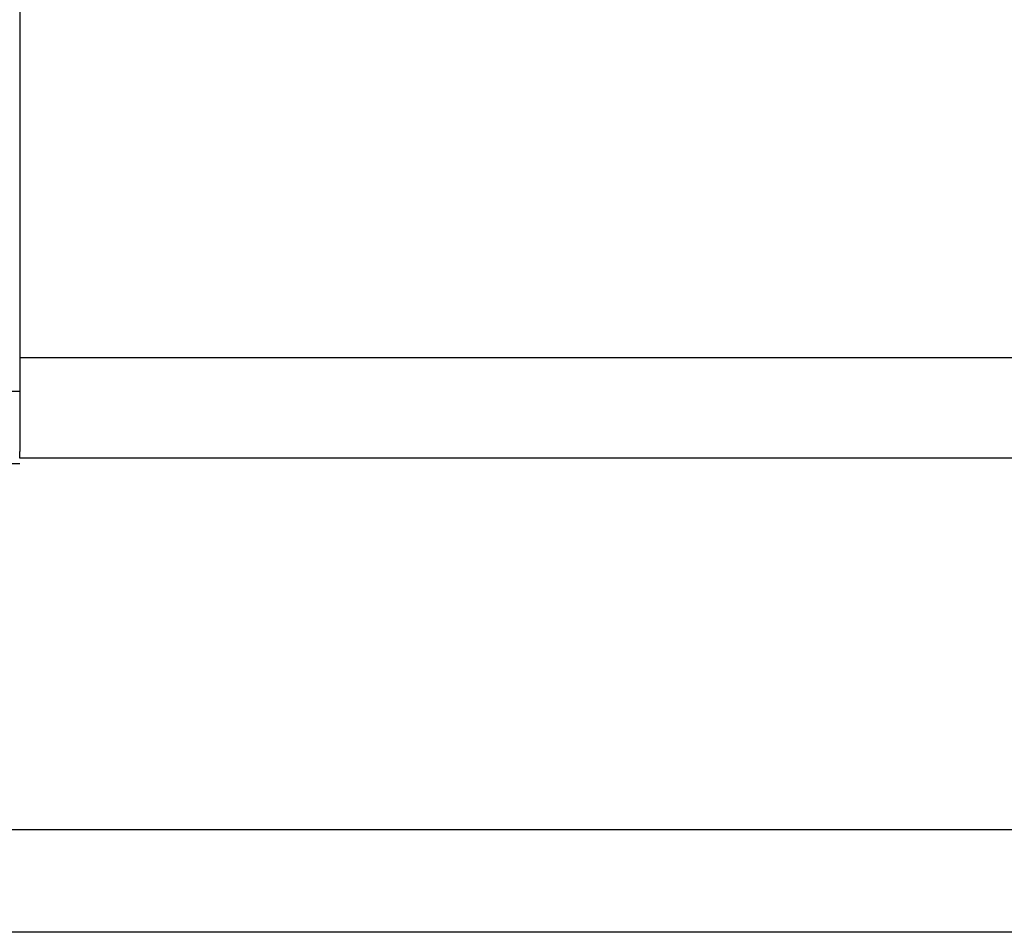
# Model space of a CAD drawing. Header units: millimetres. Extents: x 304 to 544, y 331 to 411.
# Tile 4 of 56: x 463 to 470, y 347 to 353. Entities that reach past the tile are written whole.
import ezdxf

# ---------------------------------------------------------------- set-up
doc = ezdxf.new("R2010")
doc.units = ezdxf.units.MM
doc.header["$LTSCALE"] = 0.1
doc.layers.add('2', color=7, linetype='CONTINUOUS')

msp = doc.modelspace()

# ---------------------------------------------------------------- linework, layer by layer
at = {"layer": '2', "color": 0, "linetype": 'Continuous'}
for p, q in [((463.1767, 364.2739), (463.1767, 350.4381)), ((463.1767, 350.7381), (463.1767, 350.0845)), ((486.0767, 350.7381), (463.1767, 350.7381)), ((463.1767, 350.5025), (457.1767, 350.5025)), ((463.1767, 350.0381), (463.1767, 350.0845)), ((486.0767, 350.0381), (463.1767, 350.0381)), ((486.0767, 350.0381), (463.1767, 350.0381)), ((457.1767, 350.0025), (463.1767, 350.0025)), ((544.3767, 347.4523), (424.1506, 347.4523)), ((544.3767, 346.7381), (404.9767, 346.7381))]:
    msp.add_line(p, q, dxfattribs=at)

doc.saveas('drawing.dxf')
